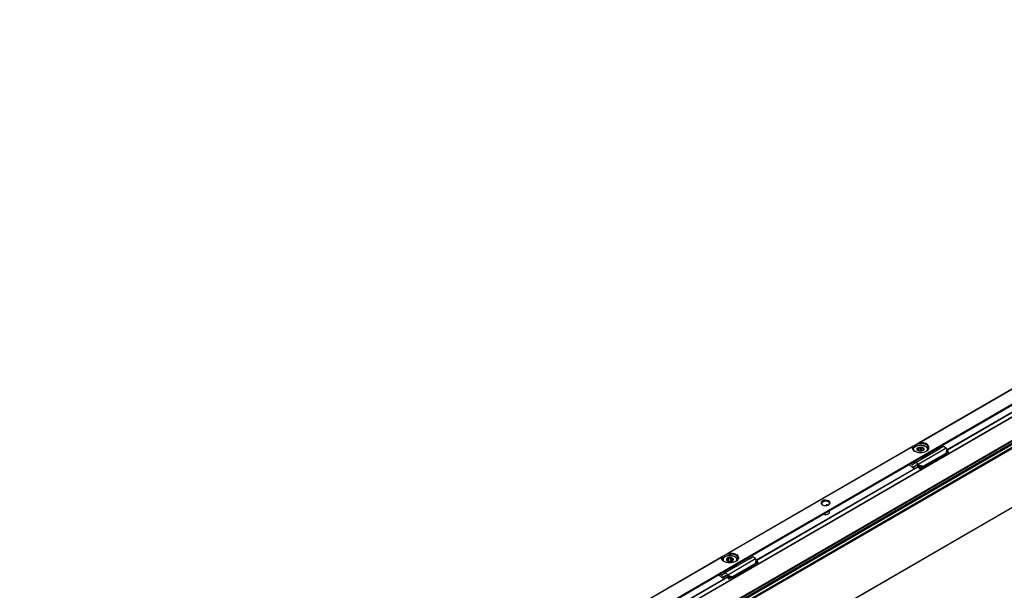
# Model space of a CAD drawing. Header units: millimetres. Extents: x -418 to 1575, y -634 to 914.
# Tile 29 of 49: x 662 to 1063, y -415 to -182. Entities that reach past the tile are written whole.
import ezdxf

# ---------------------------------------------------------------- set-up
doc = ezdxf.new("R2010")
doc.units = ezdxf.units.MM

# ---------------------------------------------------------------- blocks, each defined once
blk = doc.blocks.new('SOPORTE_SV2__27', base_point=(642.98, -609.21))
at = {"color": 3, "linetype": 'Continuous'}
for p, q in [((954.45, -403.7), (1337.53, -181.97)), ((1167.26, -274.34), (1028.66, -354.57)), ((1028.95, -354.46), (1167.17, -274.47)), ((1025.84, -356.19), (950.87, -399.58)), ((1025.75, -356.32), (951.17, -399.48)), ((1039.66, -356.82), (1028.35, -363.36)), ((1039.86, -357.08), (1039.72, -358.75)), ((1040.12, -357.31), (1040, -358.71)), ((1025.86, -363.48), (1027, -362.82)), ((1028.37, -364.27), (1027.88, -364.55)), ((1028.55, -363.62), (1030.4, -364.14)), ((1028.66, -363.94), (1030.22, -364.38)), ((990.98, -379.89), (990.74, -380.02)), ((990.91, -380.17), (991.28, -379.96)), ((948.06, -401.21), (809.45, -481.43)), ((947.97, -401.33), (809.75, -481.33)), ((950.56, -408.38), (961.88, -401.83)), ((813.03, -485.55), (954.45, -403.7)), ((962.08, -402.09), (961.94, -403.76)), ((962.34, -402.32), (962.22, -403.73)), ((949.22, -407.84), (948.08, -408.5)), ((950.77, -408.64), (952.62, -409.16)), ((950.88, -408.96), (952.44, -409.39))]:
    blk.add_line(p, q, dxfattribs=at)
at = {"color": 7, "linetype": 'Continuous'}
for p, q in [((1030.12, -360.29), (1169.32, -279.72)), ((1026.23, -355.97), (1025.84, -356.19)), ((1028, -354.95), (1026.23, -355.97)), ((1026.24, -357.34), (1026.24, -357.41)), ((1027.04, -362.79), (1037.18, -356.93)), ((1027.9, -357.5), (1027.95, -357.4)), ((1028.19, -357.74), (1027.9, -357.5)), ((1027.95, -357.4), (1027.94, -357.3)), ((1027.95, -357.54), (1027.95, -357.4)), ((1028.66, -354.57), (1028, -354.95)), ((1028.05, -356.99), (1028.09, -356.67)), ((1028.05, -357.62), (1028.05, -356.99)), ((1028.09, -356.67), (1028.43, -356.7)), ((1028.09, -357.66), (1028.09, -356.67)), ((1028.43, -357.87), (1028.43, -356.7)), ((1029.09, -356.55), (1029.43, -356.35)), ((1029.09, -358.01), (1029.09, -356.55)), ((1029.43, -358.01), (1029.43, -356.35)), ((1029.43, -356.35), (1029.72, -356.6)), ((1029.72, -357.97), (1029.72, -356.6)), ((1030.28, -357.75), (1030.28, -356.85)), ((1030.28, -356.85), (1030.57, -356.86)), ((1030.43, -357.6), (1030.38, -357.69)), ((1030.57, -356.86), (1030.52, -357.19)), ((1030.52, -357.4), (1030.52, -357.19)), ((1030.52, -357.19), (1030.54, -357.3)), ((1032.24, -357.34), (1032.23, -357.41)), ((1037.18, -356.93), (1036.5, -356.6)), ((1038.36, -356.25), (1037.18, -356.93)), ((1039.86, -357.08), (1039.66, -356.82)), ((1040.12, -357.31), (1039.86, -357.08)), ((1040.74, -358.33), (1040.12, -357.31)), ((952, -405.5), (1027.9, -361.57)), ((1027.9, -361.57), (1030.12, -360.29)), ((1028.21, -357.77), (1028.19, -357.74)), ((1030.04, -364.62), (1039.35, -359.23)), ((1030.12, -360.29), (1030.13, -360.34)), ((1030.13, -360.34), (1030.13, -360.5)), ((1030.4, -364.14), (1039.72, -358.75)), ((1030.6, -360.23), (1030.6, -360.39)), ((1039.39, -359.18), (1039.35, -359.23)), ((1039.5, -359.04), (1039.39, -359.18)), ((1039.49, -359.08), (1040.14, -358.73)), ((1039.72, -358.75), (1039.5, -359.04)), ((1039.65, -358.96), (1039.6, -358.99)), ((1040, -358.71), (1039.65, -358.96)), ((1039.72, -358.75), (1040, -358.71)), ((1040, -358.71), (1040.74, -358.33)), ((1040.74, -358.33), (1040.14, -358.73)), ((1025.49, -364.11), (1024.43, -363.58)), ((1025.86, -363.48), (1025.19, -363.14)), ((1027, -362.82), (1026.11, -363.48)), ((1026.63, -364.95), (1026.58, -365.08)), ((1026.64, -364.33), (1026.59, -364.36)), ((1027.53, -363.67), (1026.64, -364.33)), ((1027.77, -363.67), (1026.64, -364.33)), ((1027.04, -362.79), (1027, -362.82)), ((1027.55, -363.66), (1027.53, -363.67)), ((1028.18, -364.11), (1027.98, -363.85)), ((1028.33, -363.91), (1028.18, -364.11)), ((1028.46, -364.09), (1028.32, -364.2)), ((1028.97, -365.2), (1028.32, -364.2)), ((1028.55, -363.62), (1028.33, -363.91)), ((1028.55, -363.62), (1028.35, -363.36)), ((1028.66, -363.94), (1028.46, -364.09)), ((1028.66, -363.94), (1028.55, -363.62)), ((1029.3, -364.95), (1028.66, -363.94)), ((1028.97, -365.2), (1029.89, -364.63)), ((1029.3, -364.95), (1028.97, -365.2)), ((1029.3, -364.95), (1030.22, -364.38)), ((1030.22, -364.38), (1029.89, -364.63)), ((1030.18, -364.43), (1030.04, -364.62)), ((1030.22, -364.38), (1030.18, -364.43)), ((1030.22, -364.38), (1030.4, -364.14)), ((990.74, -380.18), (990.74, -380.02)), ((991.35, -380.08), (991.46, -380.02)), ((948.45, -400.99), (948.06, -401.21)), ((950.22, -399.96), (948.45, -400.99)), ((950.87, -399.58), (950.22, -399.96)), ((950.57, -401.54), (950.43, -401.85)), ((950.43, -402.79), (950.43, -401.85)), ((950.57, -402.86), (950.57, -401.54)), ((950.93, -401.63), (950.57, -401.54)), ((950.93, -402.97), (950.93, -401.63)), ((952, -401.42), (951.64, -401.57)), ((951.64, -403.02), (951.64, -401.57)), ((952.22, -401.71), (952, -401.42)), ((952, -402.97), (952, -401.42)), ((952.22, -402.9), (952.22, -401.71)), ((959.39, -401.95), (958.72, -401.61)), ((959.39, -401.95), (960.58, -401.26)), ((962.08, -402.09), (961.88, -401.83)), ((812.56, -486.21), (952, -405.5)), ((948.45, -402.36), (948.45, -402.43)), ((959.39, -401.95), (949.26, -407.81)), ((950.16, -402.23), (950.02, -402.31)), ((950.02, -402.31), (950.25, -402.59)), ((950.16, -402.49), (950.16, -402.23)), ((961.57, -404.25), (952.26, -409.64)), ((952.41, -402.82), (952.48, -402.79)), ((961.94, -403.76), (952.62, -409.16)), ((952.88, -402.08), (952.66, -402.03)), ((952.66, -402.59), (952.66, -402.03)), ((952.75, -402.4), (952.88, -402.08)), ((954.13, -404.49), (954.13, -404.65)), ((954.45, -402.36), (954.45, -402.43)), ((961.61, -404.2), (961.57, -404.25)), ((961.72, -404.06), (961.61, -404.2)), ((962.36, -403.75), (961.7, -404.09)), ((961.94, -403.76), (961.72, -404.06)), ((961.86, -403.97), (961.81, -404.01)), ((962.22, -403.73), (961.86, -403.97)), ((962.22, -403.73), (961.94, -403.76)), ((962.34, -402.32), (962.08, -402.09)), ((962.96, -403.34), (962.22, -403.73)), ((962.96, -403.34), (962.34, -402.32)), ((962.96, -403.34), (962.36, -403.75)), ((947.71, -409.13), (946.65, -408.6)), ((948.08, -408.5), (947.41, -408.16)), ((949.22, -407.84), (948.32, -408.5)), ((948.86, -409.35), (948.81, -409.38)), ((949.75, -408.69), (948.86, -409.35)), ((948.86, -409.35), (949.99, -408.69)), ((949.26, -407.81), (949.22, -407.84)), ((949.76, -408.68), (949.75, -408.69)), ((950.4, -409.13), (950.2, -408.87)), ((950.4, -409.13), (950.55, -408.93)), ((950.54, -409.21), (950.67, -409.11)), ((951.18, -410.22), (950.54, -409.21)), ((950.55, -408.93), (950.77, -408.64)), ((950.77, -408.64), (950.56, -408.38)), ((950.67, -409.11), (950.88, -408.96)), ((950.88, -408.96), (950.77, -408.64)), ((951.52, -409.96), (950.88, -408.96)), ((952.44, -409.39), (951.52, -409.96)), ((952.44, -409.39), (952.1, -409.65)), ((952.4, -409.45), (952.26, -409.64)), ((952.44, -409.39), (952.4, -409.45)), ((952.62, -409.16), (952.44, -409.39)), ((948.85, -409.97), (948.8, -410.09)), ((951.52, -409.96), (951.18, -410.22))]:
    blk.add_line(p, q, dxfattribs=at)
for centre, radius, start, end in [((1028.44, -357.31), 0.504, 141.4388, 178.6694), ((1029.19, -358.43), 1.88, 92.8922, 113.7103), ((1030.03, -357.28), 0.504, 321.4388, 358.6694), ((1040.07, -359.71), 0.867, 123.5454, 142.3893), ((1019.11, -372.44), 10.48, 44.5866, 52.547), ((1018.63, -372.87), 11.26, 44.6858, 49.0416), ((990.87, -380.03), 0.13, 116.6564, 176.8143), ((990.93, -380.13), 0.244, 79.3694, 118.8701), ((951.45, -403.71), 2.15, 85.0143, 104.03), ((953.36, -403.85), 1.09, 330.9057, 346.8177), ((953.36, -403.69), 1.09, 330.9057, 335.5565), ((962.29, -404.73), 0.867, 123.5454, 142.3893), ((941.33, -417.45), 10.48, 44.5866, 52.547), ((940.85, -417.88), 11.26, 44.6858, 49.0416)]:
    blk.add_arc(centre, radius, start, end, dxfattribs=at)
for points, knots in [([(1025.84, -356.19), (1025.83, -356.2), (1025.81, -356.22), (1025.78, -356.24), (1025.76, -356.27), (1025.75, -356.3), (1025.75, -356.32)], [0, 0, 0, 0, 0.0466591, 0.0792523, 0.1159008, 0.1619096, 0.1619096, 0.1619096, 0.1619096]), ([(1025.75, -356.32), (1025.78, -356.63), (1025.86, -357.32), (1026.45, -357.7), (1026.77, -357.92)], [0, 0, 0, 0, 0.890353, 1.989812, 1.989812, 1.989812, 1.989812]), ([(1026.23, -355.97), (1026.16, -356.08), (1026.02, -356.3), (1026, -356.56), (1025.99, -356.68)], [0, 0, 0, 0, 0.3959861, 0.7662165, 0.7662165, 0.7662165, 0.7662165]), ([(1025.99, -356.68), (1026.03, -356.92), (1026.13, -357.42), (1026.55, -357.74), (1026.77, -357.92)], [0, 0, 0, 0, 0.687645, 1.506294, 1.506294, 1.506294, 1.506294]), ([(1032.24, -357.34), (1032.23, -357.24), (1032.21, -357.05), (1032.09, -356.74), (1031.88, -356.45), (1031.54, -356.14), (1031.11, -355.89), (1030.5, -355.66), (1029.88, -355.54), (1029.13, -355.5), (1028.49, -355.56), (1027.84, -355.71), (1027.33, -355.91), (1026.89, -356.17), (1026.57, -356.47), (1026.38, -356.76), (1026.26, -357.05), (1026.24, -357.24), (1026.24, -357.34)], [0, 0, 0, 0, 0.282998, 0.579562, 0.993775, 1.32685, 1.976561, 2.456585, 3.29131, 3.841841, 4.701672, 5.227157, 5.817023, 6.357151, 6.747859, 7.104593, 7.401157, 7.684155, 7.684155, 7.684155, 7.684155]), ([(1027.9, -357.5), (1027.84, -357.35), (1027.71, -357.04), (1027.95, -356.79), (1028.08, -356.66)], [0, 0, 0, 0, 0.4356856, 0.9330723, 0.9330723, 0.9330723, 0.9330723]), ([(1028.21, -357.77), (1028.15, -357.73), (1028.03, -357.66), (1027.94, -357.55), (1027.9, -357.5)], [0, 0, 0, 0, 0.2239465, 0.4200718, 0.4200718, 0.4200718, 0.4200718]), ([(1032.49, -356.68), (1032.39, -356.37), (1032.17, -355.63), (1030.96, -355.03), (1029.55, -354.72), (1028.52, -354.87), (1028, -354.95)], [0, 0, 0, 0, 0.965075, 2.221676, 3.738236, 5.304896, 5.304896, 5.304896, 5.304896]), ([(1028.08, -356.66), (1028.28, -356.56), (1028.7, -356.33), (1029.18, -356.34), (1029.43, -356.35)], [0, 0, 0, 0, 0.667155, 1.406092, 1.406092, 1.406092, 1.406092]), ([(1028.95, -354.46), (1028.93, -354.46), (1028.88, -354.47), (1028.8, -354.5), (1028.73, -354.53), (1028.68, -354.55), (1028.66, -354.57)], [0, 0, 0, 0, 0.0734003, 0.1587344, 0.2353656, 0.3163356, 0.3163356, 0.3163356, 0.3163356]), ([(1031.7, -357.92), (1032.13, -357.6), (1032.93, -357.02), (1032.49, -355.35), (1030.88, -354.57), (1029.64, -354.5), (1028.95, -354.46)], [0, 0, 0, 0, 1.455255, 2.691301, 4.367062, 6.435058, 6.435058, 6.435058, 6.435058]), ([(1029.43, -356.35), (1029.57, -356.36), (1029.83, -356.39), (1030.16, -356.52), (1030.42, -356.67), (1030.52, -356.8), (1030.57, -356.86)], [0, 0, 0, 0, 0.403195, 0.789133, 1.060802, 1.29056, 1.29056, 1.29056, 1.29056]), ([(1029.72, -356.6), (1029.83, -356.63), (1030.03, -356.68), (1030.2, -356.8), (1030.28, -356.85)], [0, 0, 0, 0, 0.3295971, 0.6222375, 0.6222375, 0.6222375, 0.6222375]), ([(1030.57, -356.86), (1030.63, -357.01), (1030.76, -357.33), (1030.51, -357.56), (1030.38, -357.69)], [0, 0, 0, 0, 0.4357913, 0.9355038, 0.9355038, 0.9355038, 0.9355038]), ([(1031.7, -357.92), (1031.93, -357.74), (1032.34, -357.42), (1032.44, -356.92), (1032.49, -356.68)], [0, 0, 0, 0, 0.818649, 1.506294, 1.506294, 1.506294, 1.506294]), ([(1039.66, -356.82), (1039.45, -356.58), (1039.1, -356.17), (1038.58, -356.22), (1038.36, -356.25)], [0, 0, 0, 0, 0.879341, 1.502415, 1.502415, 1.502415, 1.502415]), ([(1026.77, -357.92), (1027.14, -358.08), (1027.92, -358.43), (1029.2, -358.54), (1030.44, -358.44), (1031.17, -358.16), (1031.53, -358.02)], [0, 0, 0, 0, 1.213054, 2.555157, 3.783746, 4.910351, 4.910351, 4.910351, 4.910351]), ([(1029.65, -360.57), (1029.73, -360.56), (1029.89, -360.54), (1030.05, -360.52), (1030.13, -360.5)], [0, 0, 0, 0, 0.2468578, 0.4927179, 0.4927179, 0.4927179, 0.4927179]), ([(1030, -360.36), (1030.02, -360.36), (1030.07, -360.35), (1030.11, -360.34), (1030.13, -360.34)], [0, 0, 0, 0, 0.0691223, 0.1381315, 0.1381315, 0.1381315, 0.1381315]), ([(1030.6, -360.39), (1030.56, -360.37), (1030.48, -360.31), (1030.33, -360.3), (1030.21, -360.33), (1030.16, -360.38), (1030.13, -360.4)], [0, 0, 0, 0, 0.1347034, 0.3001229, 0.4173198, 0.5085979, 0.5085979, 0.5085979, 0.5085979]), ([(1030.38, -357.69), (1030.36, -357.7), (1030.32, -357.73), (1030.28, -357.76), (1030.26, -357.77)], [0, 0, 0, 0, 0.0704419, 0.1428296, 0.1428296, 0.1428296, 0.1428296]), ([(1030.37, -360.17), (1030.36, -360.17), (1030.34, -360.17), (1030.32, -360.18), (1030.31, -360.18)], [0, 0, 0, 0, 0.03052384, 0.06108755, 0.06108755, 0.06108755, 0.06108755]), ([(1032.04, -359.18), (1031.83, -359.4), (1031.37, -359.88), (1030.73, -360.07), (1030.37, -360.17)], [0, 0, 0, 0, 0.876211, 1.967943, 1.967943, 1.967943, 1.967943]), ([(1030.6, -360.23), (1030.58, -360.21), (1030.53, -360.17), (1030.47, -360.16), (1030.44, -360.15)], [0, 0, 0, 0, 0.0823055, 0.1799434, 0.1799434, 0.1799434, 0.1799434]), ([(1030.6, -360.39), (1031, -360.26), (1031.7, -360.01), (1032.05, -359.36), (1032.21, -359.08)], [0, 0, 0, 0, 1.214021, 2.142533, 2.142533, 2.142533, 2.142533]), ([(1030.6, -360.23), (1030.95, -360.11), (1031.58, -359.89), (1031.97, -359.36), (1032.14, -359.12)], [0, 0, 0, 0, 1.082248, 1.936394, 1.936394, 1.936394, 1.936394]), ([(1031.53, -358.02), (1031.55, -358), (1031.61, -357.97), (1031.67, -357.93), (1031.7, -357.92)], [0, 0, 0, 0, 0.1023289, 0.2031189, 0.2031189, 0.2031189, 0.2031189]), ([(1025.86, -363.48), (1025.9, -363.5), (1025.98, -363.53), (1026.05, -363.51), (1026.09, -363.49)], [0, 0, 0, 0, 0.1279345, 0.2345827, 0.2345827, 0.2345827, 0.2345827]), ([(1026.59, -364.36), (1026.5, -364.39), (1026.31, -364.46), (1026.11, -364.4), (1026.01, -364.37)], [0, 0, 0, 0, 0.2772697, 0.5991556, 0.5991556, 0.5991556, 0.5991556]), ([(1026.98, -364.94), (1026.92, -364.96), (1026.78, -365.01), (1026.65, -365.05), (1026.58, -365.08)], [0, 0, 0, 0, 0.212252, 0.4247161, 0.4247161, 0.4247161, 0.4247161]), ([(1026.63, -364.95), (1026.74, -364.92), (1026.94, -364.85), (1027.18, -364.77), (1027.33, -364.73), (1027.38, -364.71), (1027.4, -364.7)], [0, 0, 0, 0, 0.3297459, 0.6589737, 0.7331938, 0.8073878, 0.8073878, 0.8073878, 0.8073878]), ([(1028.35, -363.36), (1028.14, -363.12), (1027.79, -362.71), (1027.26, -362.77), (1027.04, -362.79)], [0, 0, 0, 0, 0.879341, 1.502415, 1.502415, 1.502415, 1.502415]), ([(1027.98, -363.85), (1027.91, -363.77), (1027.79, -363.63), (1027.62, -363.65), (1027.55, -363.66)], [0, 0, 0, 0, 0.2931137, 0.500805, 0.500805, 0.500805, 0.500805]), ([(1028.32, -364.2), (1028.31, -364.19), (1028.29, -364.17), (1028.25, -364.15), (1028.22, -364.13), (1028.19, -364.12), (1028.18, -364.11)], [0, 0, 0, 0, 0.0408745, 0.0819997, 0.1230501, 0.1643534, 0.1643534, 0.1643534, 0.1643534]), ([(1029.89, -364.63), (1029.9, -364.63), (1029.92, -364.63), (1029.96, -364.63), (1030, -364.62), (1030.03, -364.62), (1030.04, -364.62)], [0, 0, 0, 0, 0.0384606, 0.076677, 0.1145063, 0.152093, 0.152093, 0.152093, 0.152093]), ([(991.87, -378.31), (991.42, -378.17), (990.53, -377.89), (989.27, -378.08), (988.35, -379.12), (988.9, -379.62), (989.18, -379.87)], [0, 0, 0, 0, 1.383236, 2.765803, 3.721655, 4.680409, 4.680409, 4.680409, 4.680409]), ([(991.69, -378.62), (991.41, -378.51), (990.83, -378.29), (989.94, -378.37), (989.12, -378.64), (988.95, -379.1), (988.87, -379.3)], [0, 0, 0, 0, 0.884332, 1.839193, 2.658943, 3.257962, 3.257962, 3.257962, 3.257962]), ([(991.69, -378.7), (991.41, -378.6), (990.83, -378.37), (989.95, -378.45), (989.18, -378.71), (988.96, -379.12), (988.87, -379.3)], [0, 0, 0, 0, 0.884332, 1.839193, 2.609649, 3.184466, 3.184466, 3.184466, 3.184466]), ([(988.87, -379.3), (988.87, -379.31), (988.87, -379.34), (988.87, -379.37), (988.87, -379.38)], [0, 0, 0, 0, 0.04227163, 0.08418041, 0.08418041, 0.08418041, 0.08418041]), ([(988.87, -379.38), (988.91, -379.48), (988.99, -379.7), (989.17, -379.85), (989.28, -379.92)], [0, 0, 0, 0, 0.3176636, 0.6920258, 0.6920258, 0.6920258, 0.6920258]), ([(991.5, -380.04), (991.42, -380), (991.25, -379.94), (991.07, -379.9), (990.98, -379.89)], [0, 0, 0, 0, 0.2621151, 0.5445455, 0.5445455, 0.5445455, 0.5445455]), ([(992.17, -379.3), (992.14, -379.17), (992.08, -378.88), (991.83, -378.71), (991.69, -378.62)], [0, 0, 0, 0, 0.3864353, 0.8596324, 0.8596324, 0.8596324, 0.8596324]), ([(992.17, -379.3), (992.13, -379.18), (992.04, -378.93), (991.81, -378.79), (991.69, -378.7)], [0, 0, 0, 0, 0.3539248, 0.781595, 0.781595, 0.781595, 0.781595]), ([(991.77, -379.92), (991.87, -379.85), (992.06, -379.7), (992.14, -379.48), (992.17, -379.38)], [0, 0, 0, 0, 0.3743622, 0.6920258, 0.6920258, 0.6920258, 0.6920258]), ([(991.86, -379.87), (992.14, -379.61), (992.7, -379.1), (992.14, -378.57), (991.87, -378.31)], [0, 0, 0, 0, 0.959582, 1.917227, 1.917227, 1.917227, 1.917227]), ([(992.17, -379.38), (992.17, -379.37), (992.17, -379.34), (992.17, -379.31), (992.17, -379.3)], [0, 0, 0, 0, 0.0418557, 0.08418041, 0.08418041, 0.08418041, 0.08418041]), ([(989.72, -383.68), (989.84, -383.71), (990.11, -383.78), (990.66, -383.82), (991.3, -383.72), (991.98, -383.42), (992.11, -383.02), (992.17, -382.84)], [0, 0, 0, 0, 0.393099, 0.817655, 1.66033, 2.344422, 2.876379, 2.876379, 2.876379, 2.876379]), ([(992.17, -382.84), (992.16, -382.76), (992.14, -382.58), (992.02, -382.45), (991.96, -382.38)], [0, 0, 0, 0, 0.2479844, 0.5215295, 0.5215295, 0.5215295, 0.5215295]), ([(947.97, -401.33), (947.97, -401.32), (947.97, -401.29), (948, -401.26), (948.03, -401.23), (948.05, -401.22), (948.06, -401.21)], [0, 0, 0, 0, 0.0399121, 0.0826655, 0.1211112, 0.1619362, 0.1619362, 0.1619362, 0.1619362]), ([(948.99, -402.94), (948.66, -402.72), (948.08, -402.33), (948, -401.64), (947.97, -401.33)], [0, 0, 0, 0, 1.099459, 1.989812, 1.989812, 1.989812, 1.989812]), ([(948.2, -401.7), (948.22, -401.58), (948.24, -401.32), (948.38, -401.1), (948.45, -400.99)], [0, 0, 0, 0, 0.3702304, 0.7662165, 0.7662165, 0.7662165, 0.7662165]), ([(948.99, -402.94), (948.76, -402.76), (948.35, -402.44), (948.25, -401.93), (948.2, -401.7)], [0, 0, 0, 0, 0.818649, 1.506294, 1.506294, 1.506294, 1.506294]), ([(948.45, -402.36), (948.46, -402.25), (948.48, -402.05), (948.6, -401.78), (948.78, -401.5), (949.12, -401.17), (949.58, -400.91), (950.15, -400.7), (950.76, -400.57), (951.51, -400.51), (952.2, -400.57), (952.85, -400.73), (953.36, -400.93), (953.81, -401.2), (954.13, -401.5), (954.33, -401.8), (954.44, -402.08), (954.45, -402.27), (954.45, -402.36)], [0, 0, 0, 0, 0.327827, 0.579447, 0.882575, 1.326849, 1.97656, 2.456584, 3.137037, 3.842052, 4.701882, 5.227367, 5.817234, 6.357362, 6.801635, 7.104763, 7.439659, 7.684259, 7.684259, 7.684259, 7.684259]), ([(950.57, -401.52), (950.47, -401.58), (950.29, -401.67), (950.08, -401.88), (950.01, -402.08), (950, -402.23), (950.02, -402.28), (950.02, -402.31)], [0, 0, 0, 0, 0.33574, 0.619983, 0.868795, 0.956908, 1.043796, 1.043796, 1.043796, 1.043796]), ([(950.43, -401.85), (950.36, -401.9), (950.24, -402.01), (950.19, -402.16), (950.16, -402.23)], [0, 0, 0, 0, 0.2557517, 0.4766224, 0.4766224, 0.4766224, 0.4766224]), ([(950.22, -399.96), (950.74, -399.89), (951.77, -399.74), (953.18, -400.05), (954.38, -400.65), (954.61, -401.38), (954.7, -401.7)], [0, 0, 0, 0, 1.56666, 3.08322, 4.339821, 5.304896, 5.304896, 5.304896, 5.304896]), ([(952, -401.42), (951.76, -401.38), (951.27, -401.3), (950.81, -401.45), (950.57, -401.52)], [0, 0, 0, 0, 0.73051, 1.44691, 1.44691, 1.44691, 1.44691]), ([(950.87, -399.58), (950.9, -399.57), (950.94, -399.54), (951.02, -399.51), (951.1, -399.49), (951.15, -399.48), (951.17, -399.48)], [0, 0, 0, 0, 0.0809514, 0.1575667, 0.256438, 0.316333, 0.316333, 0.316333, 0.316333]), ([(951.17, -399.48), (951.86, -399.52), (953.1, -399.59), (954.71, -400.36), (955.15, -402.04), (954.35, -402.62), (953.92, -402.94)], [0, 0, 0, 0, 2.067995, 3.743757, 4.979803, 6.435058, 6.435058, 6.435058, 6.435058]), ([(952.88, -402.08), (952.86, -402), (952.79, -401.82), (952.56, -401.64), (952.29, -401.49), (952.1, -401.45), (952, -401.42)], [0, 0, 0, 0, 0.25497, 0.568479, 0.855657, 1.160268, 1.160268, 1.160268, 1.160268]), ([(952.66, -402.03), (952.6, -401.97), (952.48, -401.83), (952.31, -401.75), (952.22, -401.71)], [0, 0, 0, 0, 0.2547805, 0.5512749, 0.5512749, 0.5512749, 0.5512749]), ([(954.7, -401.7), (954.66, -401.93), (954.56, -402.44), (954.14, -402.76), (953.92, -402.94)], [0, 0, 0, 0, 0.687645, 1.506294, 1.506294, 1.506294, 1.506294]), ([(961.88, -401.83), (961.67, -401.59), (961.32, -401.18), (960.79, -401.24), (960.58, -401.26)], [0, 0, 0, 0, 0.879341, 1.502415, 1.502415, 1.502415, 1.502415]), ([(953.92, -402.94), (953.55, -403.1), (952.77, -403.45), (951.45, -403.56), (950.14, -403.45), (949.36, -403.1), (948.99, -402.94)], [0, 0, 0, 0, 1.213054, 2.555157, 3.897261, 5.110315, 5.110315, 5.110315, 5.110315]), ([(950.02, -402.31), (950.06, -402.4), (950.15, -402.6), (950.33, -402.72), (950.43, -402.79)], [0, 0, 0, 0, 0.2912348, 0.6416786, 0.6416786, 0.6416786, 0.6416786]), ([(950.25, -402.59), (950.27, -402.63), (950.33, -402.7), (950.4, -402.76), (950.43, -402.79)], [0, 0, 0, 0, 0.128614, 0.2683801, 0.2683801, 0.2683801, 0.2683801]), ([(954.13, -404.65), (953.82, -404.89), (953.16, -405.41), (952.32, -405.52), (951.86, -405.58)], [0, 0, 0, 0, 1.137278, 2.487737, 2.487737, 2.487737, 2.487737]), ([(954.13, -404.49), (953.87, -404.7), (953.31, -405.16), (952.6, -405.3), (952.22, -405.38)], [0, 0, 0, 0, 0.983543, 2.137266, 2.137266, 2.137266, 2.137266]), ([(952.48, -402.79), (952.62, -402.69), (952.88, -402.52), (952.88, -402.22), (952.88, -402.08)], [0, 0, 0, 0, 0.4813127, 0.8605475, 0.8605475, 0.8605475, 0.8605475]), ([(952.48, -402.79), (952.54, -402.73), (952.67, -402.62), (952.72, -402.47), (952.75, -402.4)], [0, 0, 0, 0, 0.2613993, 0.4832661, 0.4832661, 0.4832661, 0.4832661]), ([(952.53, -405.2), (952.88, -405.1), (953.54, -404.93), (954.01, -404.45), (954.23, -404.23)], [0, 0, 0, 0, 1.078891, 1.987134, 1.987134, 1.987134, 1.987134]), ([(954.13, -404.49), (954.11, -404.48), (954.08, -404.48), (954.06, -404.46), (954.04, -404.45)], [0, 0, 0, 0, 0.04735802, 0.08959107, 0.08959107, 0.08959107, 0.08959107]), ([(954.23, -404.23), (954.24, -404.23), (954.24, -404.22), (954.25, -404.21), (954.25, -404.2)], [0, 0, 0, 0, 0.02094351, 0.04175739, 0.04175739, 0.04175739, 0.04175739]), ([(954.25, -404.21), (954.26, -404.21), (954.28, -404.21), (954.3, -404.22), (954.32, -404.22)], [0, 0, 0, 0, 0.03447378, 0.06951537, 0.06951537, 0.06951537, 0.06951537]), ([(948.08, -408.5), (948.12, -408.52), (948.2, -408.55), (948.27, -408.52), (948.31, -408.51)], [0, 0, 0, 0, 0.1279345, 0.2345827, 0.2345827, 0.2345827, 0.2345827]), ([(948.81, -409.38), (948.72, -409.41), (948.53, -409.48), (948.33, -409.42), (948.23, -409.38)], [0, 0, 0, 0, 0.2772697, 0.5991556, 0.5991556, 0.5991556, 0.5991556]), ([(949.62, -409.72), (949.59, -409.73), (949.55, -409.74), (949.4, -409.79), (949.16, -409.87), (948.95, -409.94), (948.85, -409.97)], [0, 0, 0, 0, 0.0741932, 0.1484141, 0.4776271, 0.8073878, 0.8073878, 0.8073878, 0.8073878]), ([(950.56, -408.38), (950.36, -408.14), (950.01, -407.73), (949.48, -407.79), (949.26, -407.81)], [0, 0, 0, 0, 0.879341, 1.502415, 1.502415, 1.502415, 1.502415]), ([(950.2, -408.87), (950.13, -408.79), (950.01, -408.65), (949.84, -408.67), (949.76, -408.68)], [0, 0, 0, 0, 0.2931137, 0.500805, 0.500805, 0.500805, 0.500805]), ([(950.54, -409.21), (950.53, -409.21), (950.51, -409.19), (950.47, -409.17), (950.44, -409.15), (950.41, -409.13), (950.4, -409.13)], [0, 0, 0, 0, 0.0408745, 0.0819997, 0.1230501, 0.1643534, 0.1643534, 0.1643534, 0.1643534]), ([(952.26, -409.64), (952.24, -409.64), (952.22, -409.64), (952.18, -409.64), (952.14, -409.64), (952.12, -409.65), (952.1, -409.65)], [0, 0, 0, 0, 0.0375867, 0.075416, 0.1136324, 0.152093, 0.152093, 0.152093, 0.152093]), ([(948.8, -410.09), (948.87, -410.07), (949, -410.03), (949.14, -409.98), (949.2, -409.96)], [0, 0, 0, 0, 0.2124645, 0.4247161, 0.4247161, 0.4247161, 0.4247161])]:
    blk.add_open_spline(points, degree=3, knots=knots, dxfattribs=at)
at = {"color": 3, "linetype": 'Continuous'}
for points, knots in [([(1026.24, -357.41), (1026.24, -357.4), (1026.24, -357.37), (1026.24, -357.35), (1026.24, -357.34)], [0, 0, 0, 0, 0.03402689, 0.07106635, 0.07106635, 0.07106635, 0.07106635]), ([(1026.7, -357.86), (1026.56, -357.6), (1026.28, -357.07), (1026.95, -356.07), (1028.25, -355.57), (1029.86, -355.51), (1031.3, -355.92), (1032.08, -356.8), (1032.02, -357.5), (1031.86, -357.74), (1031.77, -357.86)], [0, 0, 0, 0, 0.817928, 1.688472, 3.159641, 4.886969, 6.449636, 7.584512, 8.004053, 8.449462, 8.449462, 8.449462, 8.449462]), ([(1032.24, -357.34), (1032.24, -357.35), (1032.24, -357.37), (1032.23, -357.4), (1032.23, -357.41)], [0, 0, 0, 0, 0.03753313, 0.07497553, 0.07497553, 0.07497553, 0.07497553]), ([(954.05, -402.8), (954.13, -402.64), (954.3, -402.33), (954.2, -401.76), (953.83, -401.29), (953.16, -400.86), (952.21, -400.59), (951.09, -400.54), (950.09, -400.74), (949.33, -401.1), (948.85, -401.53), (948.61, -402.06), (948.68, -402.48), (948.81, -402.74), (948.88, -402.83), (948.92, -402.88)], [0, 0, 0, 0, 0.538476, 1.043274, 1.613531, 2.309922, 3.391839, 4.538568, 5.665469, 6.414856, 7.034698, 7.561693, 8.077956, 8.251383, 8.431256, 8.431256, 8.431256, 8.431256]), ([(948.45, -402.36), (948.45, -402.37), (948.45, -402.39), (948.45, -402.41), (948.45, -402.43)], [0, 0, 0, 0, 0.03705251, 0.0710663, 0.0710663, 0.0710663, 0.0710663]), ([(953.99, -402.88), (954, -402.87), (954.02, -402.84), (954.04, -402.82), (954.05, -402.8)], [0, 0, 0, 0, 0.04691997, 0.09338916, 0.09338916, 0.09338916, 0.09338916]), ([(954.45, -402.43), (954.45, -402.41), (954.45, -402.39), (954.45, -402.37), (954.45, -402.36)], [0, 0, 0, 0, 0.03405566, 0.07106634, 0.07106634, 0.07106634, 0.07106634])]:
    blk.add_open_spline(points, degree=3, knots=knots, dxfattribs=at)
at = {"color": 7, "linetype": 'Continuous'}
for points in [[(1030.26, -357.77), (1029.92, -357.89), (1029.24, -358.13), (1028.55, -357.89), (1028.21, -357.77)], [(1026.09, -363.49), (1026.09, -363.49), (1026.1, -363.49), (1026.1, -363.49), (1026.11, -363.48)], [(989.18, -379.87), (989.63, -380.03), (990.52, -380.35), (991.41, -380.03), (991.86, -379.87)], [(950.43, -402.79), (950.77, -402.91), (951.45, -403.15), (952.13, -402.91), (952.48, -402.79)], [(948.31, -408.51), (948.31, -408.51), (948.32, -408.51), (948.32, -408.5), (948.32, -408.5)]]:
    blk.add_open_spline(points, degree=3, dxfattribs=at)
blk = doc.blocks.new('REGLA_SV2-870__28', base_point=(650.61, -614.37))
at = {"color": 7, "linetype": 'Continuous'}
for p, q in [((1332.26, -190.31), (661.59, -578.48)), ((1350.04, -216.98), (664.86, -613.55)), ((1040.14, -357.33), (1169.72, -282.33)), ((962.36, -402.35), (1028.3, -364.18)), ((820.94, -484.2), (950.52, -409.2))]:
    blk.add_line(p, q, dxfattribs=at)
at = {"color": 3, "linetype": 'Continuous'}
for p, q in [((1332.22, -190.4), (661.83, -578.4)), ((1347.96, -191.94), (662.78, -588.51)), ((662.97, -588.77), (1348.15, -192.2)), ((664.71, -589.05), (1349.9, -192.48)), ((664.9, -589.31), (1350.09, -192.74)), ((1340.77, -195.27), (669.97, -583.52)), ((1340.42, -195.15), (670.04, -583.15)), ((1350.09, -216.89), (664.9, -613.45)), ((1040.2, -357.43), (1169.79, -282.42)), ((962.42, -402.45), (1027.88, -364.55)), ((1028.37, -364.27), (1027.88, -364.55)), ((821, -484.3), (950.59, -409.29))]:
    blk.add_line(p, q, dxfattribs=at)
blk = doc.blocks.new('REGLA_SV2-870mm__29', base_point=(642.98, -634.13))
for name, p in [('SOPORTE_SV2__27', (642.98, -609.21)), ('REGLA_SV2-870__28', (650.61, -614.37))]:
    blk.add_blockref(name, p)
blk = doc.blocks.new('Iso2', base_point=(714.75, -569.8))
blk.add_blockref('REGLA_SV2-870mm__29', (642.98, -634.13))

msp = doc.modelspace()

# ---------------------------------------------------------------- block references
msp.add_blockref('Iso2', (714.75, -569.8))

doc.saveas('drawing.dxf')
